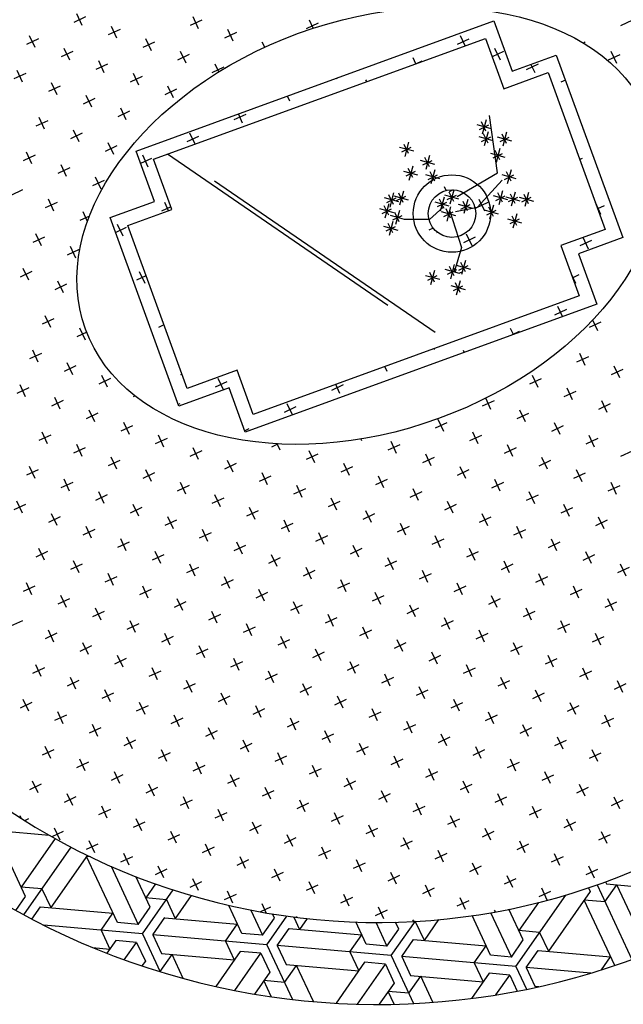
# Model space of a CAD drawing. Header units: millimetres. Extents: x -30782 to 40110, y 35885 to 73818.
# Tile 3 of 166: x -24744 to -23860, y 37440 to 38881. Entities that reach past the tile are written whole.
import ezdxf

# ---------------------------------------------------------------- set-up
doc = ezdxf.new("R2010")
doc.units = ezdxf.units.MM

# ---------------------------------------------------------------- blocks, each defined once
blk = doc.blocks.new('A$C30AE1D3B')
for p, q in [((939.1, 1445.2, -685.7), (921.9, 1437.2, -685.7)), ((934.5, 1432.6, -685.7), (926.5, 1449.9, -685.7)), ((1104.8, 1427.9, -685.7), (1096.8, 1445.2, -685.7)), ((989.8, 1426.8, -685.7), (972.5, 1418.8, -685.7)), ((985.1, 1414.2, -685.7), (977.1, 1431.4, -685.7)), ((1013.2, 1248.8, -685.7), (1537, 1439.4, -685.7)), ((1109.4, 1440.6, -685.7), (1092.2, 1432.5, -685.7)), ((1155.5, 1409.5, -685.7), (1147.4, 1426.8, -685.7)), ((1279.8, 1435.9, -685.7), (1262.5, 1427.9, -685.7)), ((1272.7, 1428.6, -685.7), (1267.1, 1440.5, -685.7)), ((1537, 1439.4, -685.7), (1563.8, 1365.8, -685.7)), ((1740.1, 1440.4, -685.7), (1722.8, 1432.4, -685.7)), ((870.1, 1413, -685.7), (852.8, 1405, -685.7)), ((865.5, 1400.4, -685.7), (857.4, 1417.6, -685.7)), ((1035.8, 1395.7, -685.7), (1027.7, 1413, -685.7)), ((1038.9, 1236.8, -685.7), (1525.1, 1413.8, -685.7)), ((1160.1, 1422.2, -685.7), (1142.8, 1414.1, -685.7)), ((1500.7, 1412.9, -685.7), (1483.5, 1404.8, -685.7)), ((1494.9, 1402.8, -685.7), (1488.1, 1417.5, -685.7)), ((1525.1, 1413.8, -685.7), (1551.9, 1340.2, -685.7)), ((1658.5, 1412.5, -685.7), (1658.4, 1412.8, -685.7)), ((916.1, 1382, -685.7), (908, 1399.2, -685.7)), ((1040.4, 1408.4, -685.7), (1023.1, 1400.3, -685.7)), ((1201.6, 1400.8, -685.7), (1198.1, 1408.3, -685.7)), ((1546.8, 1381.8, -685.7), (1538.7, 1399, -685.7)), ((1671.1, 1408.2, -685.7), (1668.2, 1406.9, -685.7)), ((920.7, 1394.6, -685.7), (903.4, 1386.6, -685.7)), ((1091, 1390, -685.7), (1073.8, 1381.9, -685.7)), ((1086.4, 1377.3, -685.7), (1078.4, 1394.6, -685.7)), ((1423, 1376.7, -685.7), (1419, 1385.3, -685.7)), ((1551.4, 1394.4, -685.7), (1534.9, 1386.8, -685.7)), ((1563.8, 1365.8, -685.7), (1628.5, 1389.4, -685.7)), ((1628.5, 1389.4, -685.7), (1725.8, 1122.2, -685.7)), ((1721.7, 1389.8, -685.7), (1704.4, 1381.7, -685.7)), ((1717.1, 1377.1, -685.7), (1709, 1394.4, -685.7)), ((971.3, 1376.2, -685.7), (954.1, 1368.1, -685.7)), ((966.7, 1363.5, -685.7), (958.7, 1380.8, -685.7)), ((1141.6, 1371.5, -685.7), (1124.4, 1363.5, -685.7)), ((1134.3, 1364.7, -685.7), (1129, 1376.1, -685.7)), ((1431.7, 1380.6, -685.7), (1423.4, 1376.8, -685.7)), ((1602, 1376, -685.7), (1584.7, 1367.9, -685.7)), ((1597.4, 1363.3, -685.7), (1591.5, 1375.9, -685.7)), ((851.6, 1362.4, -685.7), (834.4, 1354.4, -685.7)), ((847, 1349.7, -685.7), (839, 1367, -685.7)), ((1022, 1357.8, -685.7), (1004.7, 1349.7, -685.7)), ((1017.3, 1345.1, -685.7), (1009.3, 1362.4, -685.7)), ((1307.4, 1354.2, -685.7), (1306.7, 1355.6, -685.7)), ((1551.9, 1340.2, -685.7), (1616.6, 1363.7, -685.7)), ((1616.6, 1363.7, -685.7), (1700.1, 1134.1, -685.7)), ((902.3, 1344, -685.7), (885, 1335.9, -685.7)), ((897.7, 1331.3, -685.7), (889.6, 1348.6, -685.7)), ((1068, 1326.7, -685.7), (1059.9, 1343.9, -685.7)), ((1351.1, 1350.5, -685.7), (1349.9, 1353.1, -685.7)), ((1641.9, 1352.6, -685.7), (1635.4, 1349.5, -685.7)), ((948.3, 1312.9, -685.7), (940.2, 1330.2, -685.7)), ((1072.6, 1339.3, -685.7), (1055.3, 1331.3, -685.7)), ((1238.3, 1322, -685.7), (1234.8, 1329.4, -685.7)), ((952.9, 1325.6, -685.7), (935.6, 1317.5, -685.7)), ((998.9, 1294.5, -685.7), (990.9, 1311.7, -685.7)), ((879.2, 1280.7, -685.7), (871.2, 1298, -685.7)), ((1003.5, 1307.1, -685.7), (986.3, 1299.1, -685.7)), ((1173.9, 1302.5, -685.7), (1156.6, 1294.4, -685.7)), ((1169.2, 1289.8, -685.7), (1163, 1303.3, -685.7)), ((1542.7, 1217.2, -685.7), (1530.9, 1300.7, -685.7)), ((883.8, 1293.3, -685.7), (866.6, 1285.3, -685.7)), ((1041.5, 1293.2, -685.7), (1041.5, 1293.3, -685.7)), ((1533.2, 1281.3, -685.7), (1512.5, 1287.1, -685.7)), ((1529.1, 1286.7, -685.7), (1515.5, 1280.1, -685.7)), ((1525.6, 1277.8, -685.7), (1518.9, 1291.5, -685.7)), ((1525.7, 1294.5, -685.7), (1520, 1273.8, -685.7)), ((934.5, 1274.9, -685.7), (917.2, 1266.9, -685.7)), ((929.9, 1262.3, -685.7), (921.8, 1279.5, -685.7)), ((1104.8, 1270.3, -685.7), (1087.5, 1262.2, -685.7)), ((1099.6, 1258.9, -685.7), (1092.1, 1274.9, -685.7)), ((1536.2, 1263.8, -685.7), (1515.5, 1269.5, -685.7)), ((1532.1, 1269.2, -685.7), (1518.5, 1262.5, -685.7)), ((1528.6, 1260.3, -685.7), (1521.9, 1274, -685.7)), ((1528.7, 1277, -685.7), (1523, 1256.3, -685.7)), ((1563.4, 1263.5, -685.7), (1542.7, 1269.2, -685.7)), ((1559.3, 1268.9, -685.7), (1545.7, 1262.3, -685.7)), ((1555.8, 1260, -685.7), (1549.1, 1273.7, -685.7)), ((1555.9, 1276.7, -685.7), (1550.2, 1256, -685.7)), ((1668.1, 1280.7, -685.7), (1667.6, 1280.5, -685.7)), ((985.1, 1256.5, -685.7), (967.8, 1248.4, -685.7)), ((980.5, 1243.8, -685.7), (972.4, 1261.1, -685.7)), ((1419.9, 1248.5, -685.7), (1399.2, 1254.3, -685.7)), ((1415.8, 1254, -685.7), (1402.1, 1247.3, -685.7)), ((1412.3, 1245.1, -685.7), (1405.6, 1258.7, -685.7)), ((1412.4, 1261.8, -685.7), (1406.7, 1241.1, -685.7)), ((865.4, 1242.7, -685.7), (848.1, 1234.7, -685.7)), ((860.8, 1230.1, -685.7), (852.7, 1247.3, -685.7)), ((1040, 1175.2, -685.7), (1013.2, 1248.8, -685.7)), ((1031.1, 1225.4, -685.7), (1023.1, 1242.7, -685.7)), ((1381.8, 1022.6, -685.7), (1059.1, 1244.3, -685.7)), ((1443, 1225.7, -685.7), (1436.3, 1239.4, -685.7)), ((1443.1, 1242.4, -685.7), (1437.4, 1221.7, -685.7)), ((1553.5, 1239.5, -685.7), (1532.8, 1245.3, -685.7)), ((1549.4, 1245, -685.7), (1535.8, 1238.3, -685.7)), ((1545.9, 1236.1, -685.7), (1539.2, 1249.8, -685.7)), ((1546, 1252.8, -685.7), (1540.3, 1232.1, -685.7)), ((911.4, 1211.6, -685.7), (903.4, 1228.9, -685.7)), ((1035.7, 1238.1, -685.7), (1019.8, 1230.6, -685.7)), ((1065.6, 1163.2, -685.7), (1038.9, 1236.8, -685.7)), ((1418.4, 1226.7, -685.7), (1412.7, 1206, -685.7)), ((1450.6, 1229.2, -685.7), (1429.9, 1235, -685.7)), ((1446.5, 1234.7, -685.7), (1432.9, 1228, -685.7)), ((1666.4, 1237.9, -685.7), (1663, 1236.3, -685.7)), ((916, 1224.3, -685.7), (898.8, 1216.2, -685.7)), ((1425.9, 1213.4, -685.7), (1405.2, 1219.2, -685.7)), ((1421.8, 1218.9, -685.7), (1408.1, 1212.2, -685.7)), ((1418.3, 1210, -685.7), (1411.6, 1223.6, -685.7)), ((1458.2, 1208.3, -685.7), (1437.5, 1214, -685.7)), ((1454.2, 1213.7, -685.7), (1440.5, 1207, -685.7)), ((1450.6, 1204.8, -685.7), (1444, 1218.5, -685.7)), ((1450.8, 1221.5, -685.7), (1445, 1200.8, -685.7)), ((1483.6, 1182.4, -685.7), (1542.7, 1217.2, -685.7)), ((1570, 1208.3, -685.7), (1549.3, 1214, -685.7)), ((1565.9, 1213.7, -685.7), (1552.2, 1207, -685.7)), ((1562.4, 1204.8, -685.7), (1555.7, 1218.5, -685.7)), ((1562.5, 1221.5, -685.7), (1556.7, 1200.8, -685.7)), ((966.7, 1205.9, -685.7), (949.4, 1197.8, -685.7)), ((962.1, 1193.2, -685.7), (954, 1210.5, -685.7)), ((1451, 983.2, -685.7), (1128.3, 1204.9, -685.7)), ((1467.5, 1191.1, -685.7), (1465, 1196.5, -685.7)), ((1513.3, 1166.6, -685.7), (1549.3, 1206.3, -685.7)), ((847, 1192.1, -685.7), (829.7, 1184, -685.7)), ((1390.2, 1170.9, -685.7), (1383.5, 1184.6, -685.7)), ((1390.3, 1187.6, -685.7), (1384.6, 1166.9, -685.7)), ((1412, 1177.1, -685.7), (1391.3, 1182.8, -685.7)), ((1408, 1182.5, -685.7), (1394.3, 1175.8, -685.7)), ((1404.4, 1173.6, -685.7), (1397.8, 1187.3, -685.7)), ((1404.6, 1190.3, -685.7), (1398.8, 1169.6, -685.7)), ((1486, 1178.5, -685.7), (1465.3, 1184.3, -685.7)), ((1481.9, 1184, -685.7), (1468.2, 1177.3, -685.7)), ((1477.6, 1191.9, -685.7), (1471.6, 1189.1, -685.7)), ((1478.4, 1175.1, -685.7), (1471.7, 1188.8, -685.7)), ((1478.5, 1191.8, -685.7), (1472.8, 1171.1, -685.7)), ((1557.5, 1177.5, -685.7), (1536.8, 1183.2, -685.7)), ((1553.4, 1182.9, -685.7), (1539.7, 1176.2, -685.7)), ((1549.9, 1174, -685.7), (1543.2, 1187.7, -685.7)), ((1550, 1190.7, -685.7), (1544.3, 1170, -685.7)), ((1568.3, 1172.2, -685.7), (1561.6, 1185.9, -685.7)), ((1568.4, 1188.9, -685.7), (1562.7, 1168.2, -685.7)), ((1587.9, 1171.8, -685.7), (1581.3, 1185.4, -685.7)), ((1588.1, 1188.4, -685.7), (1582.3, 1167.7, -685.7)), ((897.6, 1173.7, -685.7), (880.3, 1165.6, -685.7)), ((893, 1161, -685.7), (885, 1178.3, -685.7)), ((975.3, 1151.6, -685.7), (1040, 1175.2, -685.7)), ((1060.9, 1161.5, -685.7), (1055.3, 1173.6, -685.7)), ((1383.3, 1154.9, -685.7), (1376.6, 1168.6, -685.7)), ((1397.8, 1174.4, -685.7), (1377.1, 1180.2, -685.7)), ((1383.4, 1171.6, -685.7), (1377.7, 1150.9, -685.7)), ((1393.7, 1179.8, -685.7), (1380, 1173.2, -685.7)), ((1471.9, 1168.3, -685.7), (1451.2, 1174.1, -685.7)), ((1467.8, 1173.8, -685.7), (1454.2, 1167.1, -685.7)), ((1464.3, 1164.9, -685.7), (1457.6, 1178.6, -685.7)), ((1464.4, 1181.6, -685.7), (1458.7, 1160.9, -685.7)), ((1506.2, 1164.7, -685.7), (1485.5, 1170.5, -685.7)), ((1502.2, 1170.2, -685.7), (1488.5, 1163.5, -685.7)), ((1498.6, 1161.3, -685.7), (1492, 1174.9, -685.7)), ((1498.8, 1178, -685.7), (1493, 1157.3, -685.7)), ((1528.3, 1173.5, -685.7), (1511, 1165.4, -685.7)), ((1523.7, 1160.8, -685.7), (1515.6, 1178.1, -685.7)), ((1536.5, 1169.7, -685.7), (1530.7, 1149, -685.7)), ((1575.9, 1175.7, -685.7), (1555.2, 1181.5, -685.7)), ((1571.8, 1181.1, -685.7), (1558.2, 1174.5, -685.7)), ((1595.5, 1175.2, -685.7), (1574.8, 1181, -685.7)), ((1591.5, 1180.7, -685.7), (1577.8, 1174, -685.7)), ((1694, 1156.2, -685.7), (1685.9, 1173.4, -685.7)), ((1698.6, 1168.8, -685.7), (1689.1, 1164.4, -685.7)), ((944.9, 1153.7, -685.7), (931, 1147.2, -685.7)), ((942, 1146, -685.7), (935.6, 1159.8, -685.7)), ((1001, 1139.7, -685.7), (1065.6, 1163.2, -685.7)), ((1064.2, 1167.2, -685.7), (1050.7, 1160.9, -685.7)), ((1390.9, 1158.3, -685.7), (1370.2, 1164.1, -685.7)), ((1386.8, 1163.8, -685.7), (1373.2, 1157.1, -685.7)), ((1406.3, 1148.7, -685.7), (1385.6, 1154.5, -685.7)), ((1402.2, 1154.1, -685.7), (1388.5, 1147.5, -685.7)), ((1398.7, 1145.2, -685.7), (1392, 1158.9, -685.7)), ((1394.8, 1153.2, -685.7), (1393, 1152.4, -685.7)), ((1398.8, 1161.9, -685.7), (1393.1, 1141.2, -685.7)), ((1462.7, 1166.8, -685.7), (1442.7, 1148.9, -685.7)), ((1481.4, 1154, -685.7), (1460.7, 1159.8, -685.7)), ((1477.3, 1159.4, -685.7), (1463.6, 1152.8, -685.7)), ((1473.8, 1150.5, -685.7), (1467.1, 1164.2, -685.7)), ((1473.9, 1167.2, -685.7), (1468.2, 1146.5, -685.7)), ((1472.3, 1162.4, -685.7), (1489.6, 1107.5, -685.7)), ((1481.1, 1160.2, -685.7), (1513.3, 1166.6, -685.7)), ((1544, 1156.4, -685.7), (1523.3, 1162.2, -685.7)), ((1539.9, 1161.9, -685.7), (1526.2, 1155.2, -685.7)), ((1536.4, 1153, -685.7), (1529.7, 1166.7, -685.7)), ((1570.7, 1140.1, -685.7), (1564, 1153.7, -685.7)), ((1570.8, 1156.8, -685.7), (1565.1, 1136.1, -685.7)), ((1075.8, 875.5, -685.7), (975.3, 1151.6, -685.7)), ((994.3, 1124.1, -685.7), (986.2, 1141.4, -685.7)), ((1087.8, 901.2, -685.7), (1001, 1139.7, -685.7)), ((1389.3, 1129.1, -685.7), (1382.6, 1142.8, -685.7)), ((1389.4, 1145.8, -685.7), (1383.7, 1125.1, -685.7)), ((1442.7, 1148.9, -685.7), (1405.6, 1148.7, -685.7)), ((1578.3, 1143.5, -685.7), (1557.6, 1149.3, -685.7)), ((1574.2, 1149, -685.7), (1560.6, 1142.3, -685.7)), ((874.6, 1110.4, -685.7), (866.5, 1127.6, -685.7)), ((998.9, 1136.8, -685.7), (983.4, 1129.6, -685.7)), ((1396.9, 1132.6, -685.7), (1376.2, 1138.3, -685.7)), ((1392.8, 1138, -685.7), (1379.2, 1131.4, -685.7)), ((1448.2, 1136.1, -685.7), (1442, 1133.2, -685.7)), ((1454.6, 1128.6, -685.7), (1453.7, 1130.5, -685.7)), ((1505.2, 1110.2, -685.7), (1497.2, 1127.4, -685.7)), ((1700.1, 1134.1, -685.7), (1635.4, 1110.6, -685.7)), ((879.2, 1123, -685.7), (861.9, 1115, -685.7)), ((1509.8, 1122.8, -685.7), (1492.6, 1114.8, -685.7)), ((1635.4, 1110.6, -685.7), (1662.2, 1037, -685.7)), ((1725.8, 1122.2, -685.7), (1661.1, 1098.6, -685.7)), ((1680.2, 1118.2, -685.7), (1662.9, 1110.1, -685.7)), ((1675.6, 1105.5, -685.7), (1667.7, 1122.3, -685.7)), ((929.8, 1104.6, -685.7), (912.5, 1096.5, -685.7)), ((925.2, 1091.9, -685.7), (917.2, 1109.2, -685.7)), ((1489.6, 1107.5, -685.7), (1478.8, 1071.7, -685.7)), ((1661.1, 1098.6, -685.7), (1687.9, 1025, -685.7)), ((1479.2, 1082.8, -685.7), (1473.5, 1062.1, -685.7)), ((1503.2, 1075.5, -685.7), (1482.5, 1081.3, -685.7)), ((1499.1, 1081, -685.7), (1485.4, 1074.3, -685.7)), ((1495.6, 1072.1, -685.7), (1488.9, 1085.7, -685.7)), ((1495.7, 1088.8, -685.7), (1489.9, 1068.1, -685.7)), ((860.8, 1072.4, -685.7), (843.5, 1064.3, -685.7)), ((856.1, 1059.7, -685.7), (848.1, 1077, -685.7)), ((1026.5, 1055.1, -685.7), (1018.4, 1072.3, -685.7)), ((1457.8, 1060.7, -685.7), (1437.1, 1066.5, -685.7)), ((1450.2, 1057.2, -685.7), (1443.5, 1070.9, -685.7)), ((1450.3, 1073.9, -685.7), (1444.6, 1053.2, -685.7)), ((1486.7, 1069.5, -685.7), (1466, 1075.3, -685.7)), ((1482.6, 1075, -685.7), (1469, 1068.3, -685.7)), ((1479.1, 1066.1, -685.7), (1472.4, 1079.7, -685.7)), ((1481.5, 1071, -685.7), (1478.8, 1076.8, -685.7)), ((1491.1, 1072, -685.7), (1486.1, 1069.7, -685.7)), ((1657.1, 1054.9, -685.7), (1650.7, 1068.8, -685.7)), ((1661.7, 1067.6, -685.7), (1652.7, 1063.3, -685.7)), ((911.4, 1054, -685.7), (894.1, 1045.9, -685.7)), ((906.8, 1041.3, -685.7), (898.7, 1058.6, -685.7)), ((1027.7, 1066.2, -685.7), (1013.8, 1059.7, -685.7)), ((1453.7, 1066.1, -685.7), (1440, 1059.5, -685.7)), ((1487.8, 1042.1, -685.7), (1481.2, 1055.8, -685.7)), ((1488, 1058.8, -685.7), (1482.2, 1038.1, -685.7)), ((1495.4, 1045.6, -685.7), (1474.7, 1051.4, -685.7)), ((1491.4, 1051, -685.7), (1477.7, 1044.4, -685.7)), ((1687.9, 1025, -685.7), (1173, 837.6, -685.7)), ((1662.2, 1037, -685.7), (1184.9, 863.3, -685.7)), ((1643.3, 1016.9, -685.7), (1626.1, 1008.9, -685.7)), ((1637.6, 1006.7, -685.7), (1630.7, 1021.5, -685.7)), ((893, 1003.3, -685.7), (875.7, 995.3, -685.7)), ((888.3, 990.7, -685.7), (880.3, 1007.9, -685.7)), ((1693.9, 998.5, -685.7), (1676.7, 990.4, -685.7)), ((1689.3, 985.8, -685.7), (1682, 1001.6, -685.7)), ((940.9, 983.6, -685.7), (926.3, 976.8, -685.7)), ((939, 972.2, -685.7), (930.9, 989.5, -685.7)), ((1053.9, 994.3, -685.7), (1046, 990.6, -685.7)), ((1565.7, 980.6, -685.7), (1561.6, 989.3, -685.7)), ((1574.3, 984.7, -685.7), (1564.2, 980, -685.7)), ((874.5, 952.7, -685.7), (857.3, 944.6, -685.7)), ((869.9, 940, -685.7), (861.9, 957.3, -685.7)), ((1450, 958.3, -685.7), (1449.4, 959.5, -685.7)), ((1493.8, 954.4, -685.7), (1492.5, 957.1, -685.7)), ((1670.9, 935.2, -685.7), (1662.9, 952.5, -685.7)), ((920.6, 921.6, -685.7), (912.5, 938.9, -685.7)), ((1675.5, 947.9, -685.7), (1658.3, 939.8, -685.7)), ((925.2, 934.3, -685.7), (907.9, 926.2, -685.7)), ((1080, 922.4, -685.7), (1078.2, 921.6, -685.7)), ((1161.4, 928, -685.7), (1087.8, 901.2, -685.7)), ((1184.9, 863.3, -685.7), (1161.4, 928, -685.7)), ((1380.9, 926.1, -685.7), (1377.5, 933.4, -685.7)), ((1726.2, 929.4, -685.7), (1708.9, 921.4, -685.7)), ((1721.5, 916.8, -685.7), (1713.5, 934, -685.7)), ((975.8, 915.8, -685.7), (958.5, 907.8, -685.7)), ((971.2, 903.2, -685.7), (963.1, 920.4, -685.7)), ((1146.1, 911.2, -685.7), (1128.9, 903.1, -685.7)), ((1141.1, 899.3, -685.7), (1133.5, 915.8, -685.7)), ((1606.5, 915.7, -685.7), (1589.2, 907.6, -685.7)), ((1601.9, 903, -685.7), (1593.8, 920.3, -685.7)), ((856.1, 902.1, -685.7), (838.8, 894, -685.7)), ((851.5, 889.4, -685.7), (843.4, 906.7, -685.7)), ((1149.4, 902.3, -685.7), (1075.8, 875.5, -685.7)), ((1173, 837.6, -685.7), (1149.4, 902.3, -685.7)), ((1316.4, 906.5, -685.7), (1299.2, 898.5, -685.7)), ((1311.8, 893.9, -685.7), (1305.6, 907.2, -685.7)), ((1657.1, 897.2, -685.7), (1639.8, 889.2, -685.7)), ((1652.5, 884.6, -685.7), (1644.4, 901.8, -685.7)), ((906.7, 883.6, -685.7), (889.5, 875.6, -685.7)), ((902.1, 871, -685.7), (894.1, 888.2, -685.7)), ((1011.7, 890.5, -685.7), (1009.2, 889.4, -685.7)), ((1537.4, 883.5, -685.7), (1520.1, 875.4, -685.7)), ((1532.8, 870.8, -685.7), (1525.2, 887.1, -685.7)), ((1703.1, 866.1, -685.7), (1695.1, 883.4, -685.7)), ((957.4, 865.2, -685.7), (940.1, 857.2, -685.7)), ((952.8, 852.5, -685.7), (944.7, 869.8, -685.7)), ((1077.1, 879, -685.7), (1074.9, 878, -685.7)), ((1247.4, 874.3, -685.7), (1230.1, 866.3, -685.7)), ((1242.2, 862.8, -685.7), (1234.7, 878.9, -685.7)), ((1588, 865, -685.7), (1570.8, 857, -685.7)), ((1583.4, 852.4, -685.7), (1575.4, 869.6, -685.7)), ((1707.7, 878.8, -685.7), (1690.5, 870.7, -685.7)), ((1003.4, 834.1, -685.7), (995.3, 851.4, -685.7)), ((1468.3, 851.2, -685.7), (1451.1, 843.2, -685.7)), ((1463.7, 838.6, -685.7), (1455.7, 855.9, -685.7)), ((1634.1, 833.9, -685.7), (1626, 851.2, -685.7)), ((883.7, 820.3, -685.7), (875.6, 837.6, -685.7)), ((1008, 846.8, -685.7), (990.7, 838.7, -685.7)), ((1178.3, 842.1, -685.7), (1172.3, 839.3, -685.7)), ((1514.4, 820.2, -685.7), (1506.3, 837.4, -685.7)), ((1638.7, 846.6, -685.7), (1621.4, 838.5, -685.7)), ((888.3, 833, -685.7), (871, 825, -685.7)), ((1058.6, 828.4, -685.7), (1041.4, 820.3, -685.7)), ((1054, 815.7, -685.7), (1046, 833, -685.7)), ((1344, 824.8, -685.7), (1342.8, 827.4, -685.7)), ((1394.7, 806.4, -685.7), (1386.6, 823.7, -685.7)), ((1519, 832.8, -685.7), (1501.7, 824.8, -685.7)), ((1689.3, 828.2, -685.7), (1672, 820.1, -685.7)), ((1684.7, 815.5, -685.7), (1676.6, 832.8, -685.7)), ((938.9, 814.6, -685.7), (921.7, 806.5, -685.7)), ((934.3, 801.9, -685.7), (926.3, 819.2, -685.7)), ((1109.3, 809.9, -685.7), (1092, 801.9, -685.7)), ((1104.7, 797.3, -685.7), (1096.6, 814.5, -685.7)), ((1221.4, 820.2, -685.7), (1211.7, 815.6, -685.7)), ((1224.3, 811, -685.7), (1220, 820.3, -685.7)), ((1275, 792.6, -685.7), (1266.9, 809.9, -685.7)), ((1399.3, 819, -685.7), (1382, 811, -685.7)), ((1569.6, 814.4, -685.7), (1552.3, 806.3, -685.7)), ((1565, 801.7, -685.7), (1556.9, 819, -685.7)), ((1739.9, 809.7, -685.7), (1722.7, 801.7, -685.7)), ((989.6, 796.1, -685.7), (972.3, 788.1, -685.7)), ((985, 783.5, -685.7), (976.9, 800.8, -685.7)), ((1155.3, 778.8, -685.7), (1147.2, 796.1, -685.7)), ((1279.6, 805.3, -685.7), (1262.3, 797.2, -685.7)), ((1449.9, 800.6, -685.7), (1432.6, 792.6, -685.7)), ((1445.3, 788, -685.7), (1437.3, 805.2, -685.7)), ((1620.2, 796, -685.7), (1603, 787.9, -685.7)), ((1615.6, 783.3, -685.7), (1607.6, 800.6, -685.7)), ((869.9, 782.4, -685.7), (852.6, 774.3, -685.7)), ((865.3, 769.7, -685.7), (857.2, 787, -685.7)), ((1035.6, 765.1, -685.7), (1027.5, 782.3, -685.7)), ((1159.9, 791.5, -685.7), (1142.6, 783.4, -685.7)), ((1330.2, 786.8, -685.7), (1313, 778.8, -685.7)), ((1325.6, 774.2, -685.7), (1317.6, 791.4, -685.7)), ((1500.5, 782.2, -685.7), (1483.3, 774.1, -685.7)), ((1495.9, 769.5, -685.7), (1487.9, 786.8, -685.7)), ((1666.3, 764.9, -685.7), (1658.2, 782.1, -685.7)), ((920.5, 763.9, -685.7), (903.2, 755.9, -685.7)), ((915.9, 751.3, -685.7), (907.8, 768.6, -685.7)), ((1040.2, 777.7, -685.7), (1022.9, 769.7, -685.7)), ((1086.2, 746.6, -685.7), (1078.2, 763.9, -685.7)), ((1210.5, 773.1, -685.7), (1193.3, 765, -685.7)), ((1205.9, 760.4, -685.7), (1197.9, 777.7, -685.7)), ((1380.8, 768.4, -685.7), (1363.6, 760.4, -685.7)), ((1376.2, 755.8, -685.7), (1368.2, 773, -685.7)), ((1546.6, 751.1, -685.7), (1538.5, 768.4, -685.7)), ((1670.9, 777.5, -685.7), (1653.6, 769.5, -685.7)), ((966.5, 732.9, -685.7), (958.5, 750.1, -685.7)), ((1090.8, 759.3, -685.7), (1073.6, 751.2, -685.7)), ((1261.2, 754.6, -685.7), (1243.9, 746.6, -685.7)), ((1256.5, 742, -685.7), (1248.5, 759.2, -685.7)), ((1431.5, 750, -685.7), (1414.2, 741.9, -685.7)), ((1426.9, 737.3, -685.7), (1418.8, 754.6, -685.7)), ((1551.2, 763.8, -685.7), (1533.9, 755.7, -685.7)), ((1597.2, 732.7, -685.7), (1589.1, 749.9, -685.7)), ((1721.5, 759.1, -685.7), (1704.2, 751.1, -685.7)), ((1716.9, 746.4, -685.7), (1708.8, 763.7, -685.7)), ((846.8, 719.1, -685.7), (838.8, 736.3, -685.7)), ((971.1, 745.5, -685.7), (953.9, 737.5, -685.7)), ((1141.5, 740.9, -685.7), (1124.2, 732.8, -685.7)), ((1136.9, 728.2, -685.7), (1128.8, 745.5, -685.7)), ((1311.8, 736.2, -685.7), (1294.5, 728.2, -685.7)), ((1307.2, 723.5, -685.7), (1299.1, 740.8, -685.7)), ((1477.5, 718.9, -685.7), (1469.5, 736.2, -685.7)), ((1601.8, 745.3, -685.7), (1584.5, 737.3, -685.7)), ((851.4, 731.7, -685.7), (834.2, 723.7, -685.7)), ((1021.8, 727.1, -685.7), (1004.5, 719, -685.7)), ((1017.2, 714.4, -685.7), (1009.1, 731.7, -685.7)), ((1192.1, 722.4, -685.7), (1174.8, 714.4, -685.7)), ((1187.5, 709.8, -685.7), (1179.4, 727, -685.7)), ((1357.8, 705.1, -685.7), (1349.8, 722.4, -685.7)), ((1482.1, 731.6, -685.7), (1464.8, 723.5, -685.7)), ((1652.4, 726.9, -685.7), (1635.2, 718.8, -685.7)), ((1647.8, 714.2, -685.7), (1639.8, 731.5, -685.7)), ((902.1, 713.3, -685.7), (884.8, 705.3, -685.7)), ((897.5, 700.7, -685.7), (889.4, 717.9, -685.7)), ((1072.4, 708.7, -685.7), (1055.1, 700.6, -685.7)), ((1067.8, 696, -685.7), (1059.7, 713.3, -685.7)), ((1238.1, 691.3, -685.7), (1230.1, 708.6, -685.7)), ((1362.4, 717.8, -685.7), (1345.2, 709.7, -685.7)), ((1532.7, 713.1, -685.7), (1515.5, 705.1, -685.7)), ((1528.1, 700.5, -685.7), (1520.1, 717.7, -685.7)), ((1703.1, 708.5, -685.7), (1685.8, 700.4, -685.7)), ((1698.5, 695.8, -685.7), (1690.4, 713.1, -685.7)), ((952.7, 694.9, -685.7), (935.4, 686.8, -685.7)), ((948.1, 682.2, -685.7), (940.1, 699.5, -685.7)), ((1118.4, 677.6, -685.7), (1110.4, 694.8, -685.7)), ((1242.7, 704, -685.7), (1225.5, 696, -685.7)), ((1413.1, 699.4, -685.7), (1395.8, 691.3, -685.7)), ((1408.4, 686.7, -685.7), (1400.4, 704, -685.7)), ((1583.4, 694.7, -685.7), (1566.1, 686.6, -685.7)), ((1578.8, 682, -685.7), (1570.7, 699.3, -685.7)), ((998.7, 663.8, -685.7), (990.7, 681.1, -685.7)), ((1123, 690.2, -685.7), (1105.8, 682.2, -685.7)), ((1293.4, 685.6, -685.7), (1276.1, 677.5, -685.7)), ((1288.8, 672.9, -685.7), (1280.7, 690.2, -685.7)), ((1463.7, 680.9, -685.7), (1446.4, 672.9, -685.7)), ((1459.1, 668.3, -685.7), (1451, 685.5, -685.7)), ((1629.4, 663.6, -685.7), (1621.4, 680.9, -685.7)), ((879, 650, -685.7), (871, 667.3, -685.7)), ((1003.3, 676.5, -685.7), (986.1, 668.4, -685.7)), ((1173.7, 671.8, -685.7), (1156.4, 663.7, -685.7)), ((1169.1, 659.1, -685.7), (1161, 676.4, -685.7)), ((1344, 667.1, -685.7), (1326.7, 659.1, -685.7)), ((1339.4, 654.5, -685.7), (1331.3, 671.8, -685.7)), ((1509.7, 649.8, -685.7), (1501.7, 667.1, -685.7)), ((1634, 676.3, -685.7), (1616.7, 668.2, -685.7)), ((883.6, 662.7, -685.7), (866.4, 654.6, -685.7)), ((929.7, 631.6, -685.7), (921.6, 648.9, -685.7)), ((1054, 658, -685.7), (1036.7, 650, -685.7)), ((1049.4, 645.4, -685.7), (1041.3, 662.6, -685.7)), ((1224.3, 653.4, -685.7), (1207, 645.3, -685.7)), ((1219.7, 640.7, -685.7), (1211.6, 658, -685.7)), ((1394.6, 648.7, -685.7), (1377.4, 640.7, -685.7)), ((1390, 636.1, -685.7), (1382, 653.3, -685.7)), ((1514.3, 662.5, -685.7), (1497.1, 654.4, -685.7)), ((1560.3, 631.4, -685.7), (1552.3, 648.7, -685.7)), ((1684.6, 657.8, -685.7), (1667.4, 649.8, -685.7)), ((1680, 645.2, -685.7), (1672, 662.4, -685.7)), ((934.3, 644.3, -685.7), (917, 636.2, -685.7)), ((1104.6, 639.6, -685.7), (1087.3, 631.5, -685.7)), ((1100, 626.9, -685.7), (1091.9, 644.2, -685.7)), ((1274.9, 634.9, -685.7), (1257.7, 626.9, -685.7)), ((1270.3, 622.3, -685.7), (1262.3, 639.6, -685.7)), ((1440.6, 617.6, -685.7), (1432.6, 634.9, -685.7)), ((1564.9, 644.1, -685.7), (1547.7, 636, -685.7)), ((1735.3, 639.4, -685.7), (1718, 631.4, -685.7)), ((1730.7, 626.8, -685.7), (1722.6, 644, -685.7)), ((984.9, 625.8, -685.7), (967.6, 617.8, -685.7)), ((980.3, 613.2, -685.7), (972.3, 630.4, -685.7)), ((1155.2, 621.2, -685.7), (1138, 613.1, -685.7)), ((1150.6, 608.5, -685.7), (1142.6, 625.8, -685.7)), ((1321, 603.9, -685.7), (1312.9, 621.1, -685.7)), ((1445.3, 630.3, -685.7), (1428, 622.2, -685.7)), ((1615.6, 625.6, -685.7), (1598.3, 617.6, -685.7)), ((1611, 613, -685.7), (1602.9, 630.2, -685.7)), ((865.2, 612, -685.7), (848, 604, -685.7)), ((860.6, 599.4, -685.7), (852.6, 616.7, -685.7)), ((1035.5, 607.4, -685.7), (1018.3, 599.3, -685.7)), ((1030.9, 594.7, -685.7), (1022.9, 612, -685.7)), ((1201.3, 590.1, -685.7), (1193.2, 607.3, -685.7)), ((1325.6, 616.5, -685.7), (1308.3, 608.5, -685.7)), ((1495.9, 611.9, -685.7), (1478.6, 603.8, -685.7)), ((1491.3, 599.2, -685.7), (1483.2, 616.5, -685.7)), ((1666.2, 607.2, -685.7), (1648.9, 599.2, -685.7)), ((1661.6, 594.5, -685.7), (1653.6, 611.8, -685.7)), ((915.9, 593.6, -685.7), (898.6, 585.6, -685.7)), ((911.2, 581, -685.7), (903.2, 598.2, -685.7)), ((1081.6, 576.3, -685.7), (1073.5, 593.6, -685.7)), ((1205.9, 602.7, -685.7), (1188.6, 594.7, -685.7)), ((1376.2, 598.1, -685.7), (1358.9, 590, -685.7)), ((1371.6, 585.4, -685.7), (1363.5, 602.7, -685.7)), ((1546.5, 593.4, -685.7), (1529.3, 585.4, -685.7)), ((1541.9, 580.8, -685.7), (1533.9, 598, -685.7)), ((1712.2, 576.1, -685.7), (1704.2, 593.4, -685.7)), ((961.9, 562.5, -685.7), (953.8, 579.8, -685.7)), ((1086.2, 589, -685.7), (1068.9, 580.9, -685.7)), ((1256.5, 584.3, -685.7), (1239.2, 576.3, -685.7)), ((1251.9, 571.7, -685.7), (1243.8, 588.9, -685.7)), ((1426.8, 579.7, -685.7), (1409.6, 571.6, -685.7)), ((1422.2, 567, -685.7), (1414.2, 584.3, -685.7)), ((1592.5, 562.3, -685.7), (1584.5, 579.6, -685.7)), ((1716.8, 588.8, -685.7), (1699.6, 580.7, -685.7)), ((966.5, 575.2, -685.7), (949.2, 567.1, -685.7)), ((1136.8, 570.5, -685.7), (1119.5, 562.5, -685.7)), ((1132.2, 557.9, -685.7), (1124.2, 575.1, -685.7)), ((1307.1, 565.9, -685.7), (1289.9, 557.8, -685.7)), ((1302.5, 553.2, -685.7), (1294.5, 570.5, -685.7)), ((1472.9, 548.6, -685.7), (1464.8, 565.8, -685.7)), ((1597.2, 575, -685.7), (1579.9, 567, -685.7)), ((846.8, 561.4, -685.7), (829.5, 553.4, -685.7)), ((1017.1, 556.8, -685.7), (999.9, 548.7, -685.7)), ((1012.5, 544.1, -685.7), (1004.5, 561.4, -685.7)), ((1187.4, 552.1, -685.7), (1170.2, 544.1, -685.7)), ((1182.8, 539.5, -685.7), (1174.8, 556.7, -685.7)), ((1353.2, 534.8, -685.7), (1345.1, 552.1, -685.7)), ((1477.5, 561.2, -685.7), (1460.2, 553.2, -685.7)), ((1647.8, 556.6, -685.7), (1630.5, 548.5, -685.7)), ((1643.2, 543.9, -685.7), (1635.1, 561.2, -685.7)), ((897.4, 543, -685.7), (880.2, 534.9, -685.7)), ((892.8, 530.3, -685.7), (884.8, 547.6, -685.7)), ((1067.7, 538.3, -685.7), (1050.5, 530.3, -685.7)), ((1063.1, 525.7, -685.7), (1055.1, 542.9, -685.7)), ((1238.1, 533.7, -685.7), (1220.8, 525.6, -685.7)), ((1233.5, 521, -685.7), (1225.4, 538.3, -685.7)), ((1357.8, 547.5, -685.7), (1340.5, 539.4, -685.7)), ((1403.8, 516.4, -685.7), (1395.7, 533.6, -685.7)), ((1528.1, 542.8, -685.7), (1510.8, 534.7, -685.7)), ((1523.5, 530.1, -685.7), (1515.4, 547.4, -685.7)), ((1698.4, 538.1, -685.7), (1681.2, 530.1, -685.7)), ((1693.8, 525.5, -685.7), (1685.8, 542.8, -685.7)), ((948.1, 524.6, -685.7), (930.8, 516.5, -685.7)), ((943.4, 511.9, -685.7), (935.4, 529.2, -685.7)), ((1118.4, 519.9, -685.7), (1101.1, 511.9, -685.7)), ((1113.8, 507.2, -685.7), (1105.7, 524.5, -685.7)), ((1284.1, 502.6, -685.7), (1276, 519.9, -685.7)), ((1408.4, 529, -685.7), (1391.1, 521, -685.7)), ((1578.7, 524.4, -685.7), (1561.5, 516.3, -685.7)), ((1574.1, 511.7, -685.7), (1566.1, 529, -685.7)), ((998.7, 506.1, -685.7), (981.4, 498.1, -685.7)), ((994.1, 493.5, -685.7), (986, 510.7, -685.7)), ((1164.4, 488.8, -685.7), (1156.4, 506.1, -685.7)), ((1288.7, 515.3, -685.7), (1271.4, 507.2, -685.7)), ((1459, 510.6, -685.7), (1441.8, 502.5, -685.7)), ((1454.4, 497.9, -685.7), (1446.4, 515.2, -685.7)), ((1629.4, 505.9, -685.7), (1612.1, 497.9, -685.7)), ((1624.7, 493.3, -685.7), (1616.7, 510.6, -685.7)), ((879, 492.4, -685.7), (861.7, 484.3, -685.7)), ((874.4, 479.7, -685.7), (866.3, 497, -685.7)), ((1044.7, 475, -685.7), (1036.7, 492.3, -685.7)), ((1169, 501.5, -685.7), (1151.7, 493.4, -685.7)), ((1339.3, 496.8, -685.7), (1322.1, 488.8, -685.7)), ((1334.7, 484.2, -685.7), (1326.7, 501.4, -685.7)), ((1509.7, 492.2, -685.7), (1492.4, 484.1, -685.7)), ((1505.1, 479.5, -685.7), (1497, 496.8, -685.7)), ((1675.4, 474.9, -685.7), (1667.3, 492.1, -685.7)), ((925, 461.3, -685.7), (917, 478.5, -685.7)), ((1049.3, 487.7, -685.7), (1032.1, 479.7, -685.7)), ((1219.6, 483, -685.7), (1202.4, 475, -685.7)), ((1215, 470.4, -685.7), (1207, 487.7, -685.7)), ((1390, 478.4, -685.7), (1372.7, 470.3, -685.7)), ((1385.4, 465.7, -685.7), (1377.3, 483, -685.7)), ((1555.7, 461.1, -685.7), (1547.6, 478.3, -685.7)), ((1680, 487.5, -685.7), (1662.7, 479.5, -685.7)), ((929.6, 473.9, -685.7), (912.4, 465.9, -685.7)), ((1100, 469.3, -685.7), (1082.7, 461.2, -685.7)), ((1095.3, 456.6, -685.7), (1087.3, 473.9, -685.7)), ((1270.3, 464.6, -685.7), (1253, 456.6, -685.7)), ((1265.7, 452, -685.7), (1257.6, 469.2, -685.7)), ((1436, 447.3, -685.7), (1427.9, 464.6, -685.7)), ((1560.3, 473.7, -685.7), (1543, 465.7, -685.7)), ((1730.6, 469.1, -685.7), (1713.4, 461, -685.7)), ((1726, 456.4, -685.7), (1718, 473.7, -685.7)), ((980.3, 455.5, -685.7), (963, 447.4, -685.7)), ((975.7, 442.8, -685.7), (967.6, 460.1, -685.7)), ((1150.6, 450.8, -685.7), (1133.3, 442.8, -685.7)), ((1146, 438.2, -685.7), (1137.9, 455.5, -685.7)), ((1316.3, 433.5, -685.7), (1308.3, 450.8, -685.7)), ((1440.6, 460, -685.7), (1423.3, 451.9, -685.7)), ((1610.9, 455.3, -685.7), (1593.7, 447.3, -685.7)), ((1606.3, 442.7, -685.7), (1598.3, 459.9, -685.7)), ((860.6, 441.7, -685.7), (843.3, 433.7, -685.7)), ((856, 429.1, -685.7), (847.9, 446.3, -685.7)), ((1030.9, 437.1, -685.7), (1013.6, 429, -685.7)), ((1026.3, 424.4, -685.7), (1018.2, 441.7, -685.7)), ((1201.2, 432.4, -685.7), (1184, 424.4, -685.7)), ((1196.6, 419.8, -685.7), (1188.6, 437, -685.7)), ((1320.9, 446.2, -685.7), (1303.6, 438.1, -685.7)), ((1366.9, 415.1, -685.7), (1358.9, 432.4, -685.7)), ((1491.2, 441.5, -685.7), (1474, 433.5, -685.7)), ((1486.6, 428.9, -685.7), (1478.6, 446.1, -685.7)), ((1661.6, 436.9, -685.7), (1644.3, 428.8, -685.7)), ((1657, 424.2, -685.7), (1648.9, 441.5, -685.7)), ((911.2, 423.3, -685.7), (893.9, 415.2, -685.7)), ((906.6, 410.6, -685.7), (898.5, 427.9, -685.7)), ((1081.5, 418.6, -685.7), (1064.3, 410.6, -685.7)), ((1076.9, 406, -685.7), (1068.9, 423.2, -685.7)), ((1247.2, 401.3, -685.7), (1239.2, 418.6, -685.7)), ((1371.5, 427.8, -685.7), (1354.3, 419.7, -685.7)), ((1541.9, 423.1, -685.7), (1524.6, 415.1, -685.7)), ((1537.3, 410.5, -685.7), (1529.2, 427.7, -685.7)), ((1712.2, 418.5, -685.7), (1694.9, 410.4, -685.7)), ((1707.6, 405.8, -685.7), (1699.5, 423.1, -685.7)), ((961.8, 404.9, -685.7), (944.6, 396.8, -685.7)), ((957.2, 392.2, -685.7), (949.2, 409.5, -685.7)), ((1127.5, 387.6, -685.7), (1119.5, 404.8, -685.7)), ((1251.8, 414, -685.7), (1234.6, 405.9, -685.7)), ((1422.2, 409.3, -685.7), (1404.9, 401.3, -685.7)), ((1417.6, 396.7, -685.7), (1409.5, 413.9, -685.7)), ((1592.5, 404.7, -685.7), (1575.2, 396.6, -685.7)), ((1587.9, 392, -685.7), (1579.8, 409.3, -685.7)), ((1007.9, 373.8, -685.7), (999.8, 391, -685.7)), ((1132.2, 400.2, -685.7), (1114.9, 392.2, -685.7)), ((1302.5, 395.6, -685.7), (1285.2, 387.5, -685.7)), ((1297.9, 382.9, -685.7), (1289.8, 400.2, -685.7)), ((1472.8, 390.9, -685.7), (1455.5, 382.9, -685.7)), ((1468.2, 378.2, -685.7), (1460.1, 395.5, -685.7)), ((1638.5, 373.6, -685.7), (1630.5, 390.9, -685.7)), ((888.2, 360, -685.7), (880.1, 377.3, -685.7)), ((1012.5, 386.4, -685.7), (995.2, 378.4, -685.7)), ((1182.8, 381.8, -685.7), (1165.5, 373.7, -685.7)), ((1178.2, 369.1, -685.7), (1170.1, 386.4, -685.7)), ((1353.1, 377.1, -685.7), (1335.8, 369.1, -685.7)), ((1348.5, 364.5, -685.7), (1340.5, 381.7, -685.7)), ((1518.8, 359.8, -685.7), (1510.8, 377.1, -685.7)), ((1643.1, 386.3, -685.7), (1625.9, 378.2, -685.7)), ((892.8, 372.7, -685.7), (875.5, 364.6, -685.7)), ((1063.1, 368, -685.7), (1045.8, 360, -685.7)), ((1058.5, 355.4, -685.7), (1050.4, 372.6, -685.7)), ((1233.4, 363.4, -685.7), (1216.2, 355.3, -685.7)), ((1228.8, 350.7, -685.7), (1220.8, 368, -685.7)), ((1399.1, 346, -685.7), (1391.1, 363.3, -685.7)), ((1523.4, 372.5, -685.7), (1506.2, 364.4, -685.7)), ((1693.8, 367.8, -685.7), (1676.5, 359.8, -685.7)), ((1689.2, 355.2, -685.7), (1681.1, 372.4, -685.7)), ((943.4, 354.2, -685.7), (926.1, 346.2, -685.7)), ((938.8, 341.6, -685.7), (930.7, 358.8, -685.7)), ((1113.7, 349.6, -685.7), (1096.5, 341.5, -685.7)), ((1109.1, 336.9, -685.7), (1101.1, 354.2, -685.7)), ((1279.4, 332.3, -685.7), (1271.4, 349.5, -685.7)), ((1403.7, 358.7, -685.7), (1386.5, 350.7, -685.7)), ((1574.1, 354, -685.7), (1556.8, 346, -685.7)), ((1569.5, 341.4, -685.7), (1561.4, 358.7, -685.7)), ((994, 335.8, -685.7), (976.8, 327.8, -685.7)), ((989.4, 323.1, -685.7), (981.4, 340.4, -685.7)), ((1159.8, 318.5, -685.7), (1151.7, 335.8, -685.7)), ((1284.1, 344.9, -685.7), (1266.8, 336.9, -685.7)), ((1454.4, 340.3, -685.7), (1437.1, 332.2, -685.7)), ((1449.8, 327.6, -685.7), (1441.7, 344.9, -685.7)), ((1624.7, 335.6, -685.7), (1607.4, 327.6, -685.7)), ((1620.1, 323, -685.7), (1612, 340.2, -685.7)), ((874.3, 322, -685.7), (857.1, 314, -685.7)), ((869.7, 309.4, -685.7), (861.7, 326.6, -685.7)), ((1044.7, 317.4, -685.7), (1027.4, 309.3, -685.7)), ((1040.1, 304.7, -685.7), (1032, 322, -685.7)), ((1164.4, 331.2, -685.7), (1147.1, 323.1, -685.7)), ((1210.4, 300.1, -685.7), (1202.3, 317.3, -685.7)), ((1334.7, 326.5, -685.7), (1317.4, 318.4, -685.7)), ((1330.1, 313.8, -685.7), (1322, 331.1, -685.7)), ((1505, 321.8, -685.7), (1487.7, 313.8, -685.7)), ((1500.4, 309.2, -685.7), (1492.4, 326.5, -685.7)), ((1675.3, 317.2, -685.7), (1658.1, 309.1, -685.7)), ((1670.7, 304.5, -685.7), (1662.7, 321.8, -685.7)), ((925, 303.6, -685.7), (907.7, 295.6, -685.7)), ((920.4, 290.9, -685.7), (912.3, 308.2, -685.7)), ((1090.7, 286.3, -685.7), (1082.6, 303.6, -685.7)), ((1215, 312.7, -685.7), (1197.7, 304.7, -685.7)), ((1385.3, 308.1, -685.7), (1368.1, 300, -685.7)), ((1380.7, 295.4, -685.7), (1372.7, 312.7, -685.7)), ((1555.6, 303.4, -685.7), (1538.4, 295.4, -685.7)), ((1551, 290.8, -685.7), (1543, 308, -685.7)), ((1721.4, 286.1, -685.7), (1713.3, 303.4, -685.7)), ((971, 272.5, -685.7), (962.9, 289.8, -685.7)), ((1095.3, 298.9, -685.7), (1078, 290.9, -685.7)), ((1265.6, 294.3, -685.7), (1248.4, 286.2, -685.7)), ((1261, 281.6, -685.7), (1253, 298.9, -685.7)), ((1435.9, 289.6, -685.7), (1418.7, 281.6, -685.7)), ((1431.3, 277, -685.7), (1423.3, 294.2, -685.7)), ((1601.7, 272.3, -685.7), (1593.6, 289.6, -685.7)), ((1726, 298.8, -685.7), (1708.7, 290.7, -685.7)), ((844.9, 272.5, -685.7), (843.3, 276, -685.7)), ((975.6, 285.2, -685.7), (958.3, 277.1, -685.7)), ((1145.9, 280.5, -685.7), (1128.7, 272.5, -685.7)), ((1141.3, 267.9, -685.7), (1133.3, 285.1, -685.7)), ((1316.3, 275.9, -685.7), (1299, 267.8, -685.7)), ((1311.6, 263.2, -685.7), (1303.6, 280.5, -685.7)), ((1482, 258.6, -685.7), (1473.9, 275.8, -685.7)), ((1606.3, 285, -685.7), (1589, 276.9, -685.7)), ((855.9, 271.4, -685.7), (850.6, 268.9, -685.7)), ((1026.2, 266.7, -685.7), (1009, 258.7, -685.7)), ((1021.6, 254.1, -685.7), (1013.6, 271.4, -685.7)), ((1196.6, 262.1, -685.7), (1179.3, 254, -685.7)), ((1192, 249.4, -685.7), (1183.9, 266.7, -685.7)), ((1362.3, 244.8, -685.7), (1354.2, 262, -685.7)), ((1486.6, 271.2, -685.7), (1469.3, 263.2, -685.7)), ((1656.9, 266.6, -685.7), (1639.6, 258.5, -685.7)), ((1652.3, 253.9, -685.7), (1644.2, 271.2, -685.7)), ((791.2, 255.9, -685.7), (886.1, 247.6, -685.7)), ((851.5, 157.9, -685.7), (806.4, 254.6, -685.7)), ((906.5, 253, -685.7), (890.1, 245.3, -685.7)), ((901.9, 240.3, -685.7), (893.9, 257.6, -685.7)), ((1076.9, 248.3, -685.7), (1059.6, 240.3, -685.7)), ((1072.3, 235.7, -685.7), (1064.2, 252.9, -685.7)), ((1242.6, 231, -685.7), (1234.5, 248.3, -685.7)), ((1366.9, 257.4, -685.7), (1349.6, 249.4, -685.7)), ((1537.2, 252.8, -685.7), (1519.9, 244.7, -685.7)), ((1532.6, 240.1, -685.7), (1524.6, 257.4, -685.7)), ((1707.5, 248.1, -685.7), (1690.3, 240.1, -685.7)), ((1702.9, 235.5, -685.7), (1694.9, 252.7, -685.7)), ((894.8, 242.7, -685.7), (845.1, 171.7, -685.7)), ((957.2, 234.5, -685.7), (939.9, 226.5, -685.7)), ((952.6, 221.9, -685.7), (944.5, 239.1, -685.7)), ((1122.9, 217.2, -685.7), (1114.8, 234.5, -685.7)), ((1247.2, 243.7, -685.7), (1229.9, 235.6, -685.7)), ((1417.5, 239, -685.7), (1400.3, 231, -685.7)), ((1412.9, 226.4, -685.7), (1404.9, 243.6, -685.7)), ((1587.8, 234.4, -685.7), (1570.6, 226.3, -685.7)), ((1583.2, 221.7, -685.7), (1575.2, 239, -685.7)), ((848.8, 131.1, -685.7), (918.2, 230.1, -685.7)), ((942, 218.1, -685.7), (888.3, 141.5, -685.7)), ((985.8, 119.7, -685.7), (940.8, 216.4, -685.7)), ((946.6, 215.8, -685.7), (940.8, 216.3, -685.7)), ((1003.2, 203.5, -685.7), (995.2, 220.7, -685.7)), ((1127.5, 229.9, -685.7), (1110.2, 221.8, -685.7)), ((1297.8, 225.2, -685.7), (1280.6, 217.2, -685.7)), ((1293.2, 212.6, -685.7), (1285.2, 229.8, -685.7)), ((1468.2, 220.6, -685.7), (1450.9, 212.5, -685.7)), ((1463.5, 207.9, -685.7), (1455.5, 225.2, -685.7)), ((1633.9, 203.3, -685.7), (1625.8, 220.5, -685.7)), ((976.6, 202, -685.7), (1016.2, 117, -685.7)), ((1007.8, 216.1, -685.7), (990.5, 208.1, -685.7)), ((1053.8, 185, -685.7), (1045.8, 202.3, -685.7)), ((1178.1, 211.5, -685.7), (1160.9, 203.4, -685.7)), ((1173.5, 198.8, -685.7), (1165.5, 216.1, -685.7)), ((1348.5, 206.8, -685.7), (1331.2, 198.8, -685.7)), ((1343.9, 194.1, -685.7), (1335.8, 211.4, -685.7)), ((1518.8, 202.2, -685.7), (1501.5, 194.1, -685.7)), ((1514.2, 189.5, -685.7), (1506.1, 206.8, -685.7)), ((1638.5, 215.9, -685.7), (1621.2, 207.9, -685.7)), ((1684.5, 184.8, -685.7), (1676.4, 202.1, -685.7)), ((1058.4, 197.7, -685.7), (1041.2, 189.6, -685.7)), ((1228.8, 193, -685.7), (1211.5, 185, -685.7)), ((1224.2, 180.4, -685.7), (1216.1, 197.6, -685.7)), ((1399.1, 188.4, -685.7), (1381.8, 180.3, -685.7)), ((1394.5, 175.7, -685.7), (1386.4, 193, -685.7)), ((1564.8, 171.1, -685.7), (1556.8, 188.3, -685.7)), ((1689.1, 197.5, -685.7), (1671.8, 189.4, -685.7)), ((1033.7, 142, -685.7), (1012.7, 187, -685.7)), ((1041.6, 176.2, -685.7), (1027.3, 155.8, -685.7)), ((1109.1, 179.3, -685.7), (1091.8, 171.2, -685.7)), ((1104.5, 166.6, -685.7), (1096.4, 183.9, -685.7)), ((1279.4, 174.6, -685.7), (1262.1, 166.6, -685.7)), ((1274.8, 161.9, -685.7), (1266.7, 179.2, -685.7)), ((1445.1, 157.3, -685.7), (1437.1, 174.6, -685.7)), ((1569.4, 183.7, -685.7), (1552.2, 175.7, -685.7)), ((1688.3, 174.8, -685.7), (1739.2, 65.6, -685.7)), ((1699.9, 150, -685.7), (1717.4, 174.9, -685.7)), ((1700.7, 179.3, -685.7), (1702.2, 176.3, -685.7)), ((1702.2, 176.2, -685.7), (1808.4, 166.9, -685.7)), ((1762.4, 78.2, -685.7), (1717.3, 174.9, -685.7)), ((875.4, 169.1, -685.7), (845.1, 171.7, -685.7)), ((875.4, 169.1, -685.7), (888.3, 141.5, -685.7)), ((1022.7, 103.2, -685.7), (1067.6, 167.4, -685.7)), ((1094.1, 159.2, -685.7), (1070.5, 125.5, -685.7)), ((1159.7, 160.8, -685.7), (1142.4, 152.8, -685.7)), ((1155.1, 148.2, -685.7), (1147, 165.4, -685.7)), ((1325.4, 143.5, -685.7), (1317.4, 160.8, -685.7)), ((1449.7, 169.9, -685.7), (1432.5, 161.9, -685.7)), ((1569.2, 55.4, -685.7), (1642.5, 160, -685.7)), ((1620, 165.3, -685.7), (1602.8, 157.2, -685.7)), ((1615.4, 152.6, -685.7), (1607.4, 169.9, -685.7)), ((1678.3, 165.1, -685.7), (1617.1, 77.7, -685.7)), ((1675.7, 170.5, -685.7), (1678.2, 165.1, -685.7)), ((837.2, 137.4, -685.7), (851.5, 157.9, -685.7)), ((1057.6, 153.1, -685.7), (1027.2, 155.8, -685.7)), ((1057.6, 153.2, -685.7), (1070.5, 125.5, -685.7)), ((1168, 103.7, -685.7), (1148.9, 144.8, -685.7)), ((1203.8, 133.8, -685.7), (1197.7, 147, -685.7)), ((1330, 156.2, -685.7), (1312.8, 148.1, -685.7)), ((1500.4, 151.5, -685.7), (1483.1, 143.5, -685.7)), ((1495.7, 138.9, -685.7), (1487.7, 156.1, -685.7)), ((1602.6, 149.1, -685.7), (1573.8, 108, -685.7)), ((1699.9, 149.9, -685.7), (1669.5, 152.6, -685.7)), ((1714.2, 56.8, -685.7), (1669.5, 152.6, -685.7)), ((860.6, 124.8, -685.7), (873.1, 142.8, -685.7)), ((873.1, 142.8, -685.7), (979.4, 133.5, -685.7)), ((961.9, 108.5, -685.7), (979.4, 133.5, -685.7)), ((1016.2, 117, -685.7), (1033.7, 142, -685.7)), ((1181.2, 137.9, -685.7), (1198.4, 101.1, -685.7)), ((1210.3, 142.4, -685.7), (1195.2, 135.3, -685.7)), ((1215.9, 126.1, -685.7), (1213, 132.3, -685.7)), ((1380.7, 137.7, -685.7), (1363.4, 129.7, -685.7)), ((1376.1, 125.1, -685.7), (1368, 142.4, -685.7)), ((1532.4, 71.9, -685.7), (1505.3, 129.9, -685.7)), ((1532.4, 134.2, -685.7), (1562.8, 69.2, -685.7)), ((1539.4, 135.5, -685.7), (1538.3, 137.7, -685.7)), ((1580.2, 94.2, -685.7), (1559.2, 139.3, -685.7)), ((1022.6, 103.2, -685.7), (878, 115.9, -685.7)), ((1016.2, 117, -685.7), (985.8, 119.7, -685.7)), ((1037.8, 101.9, -685.7), (1055.3, 126.9, -685.7)), ((1055.3, 126.8, -685.7), (1161.6, 117.5, -685.7)), ((1144.1, 92.6, -685.7), (1161.6, 117.6, -685.7)), ((1198.4, 101.1, -685.7), (1215.9, 126.1, -685.7)), ((1204.8, 87.3, -685.7), (1234.2, 129.1, -685.7)), ((1244.2, 127.8, -685.7), (1252.7, 109.6, -685.7)), ((1249, 127.2, -685.7), (1248.3, 128.6, -685.7)), ((1263.8, 125.5, -685.7), (1252.7, 109.6, -685.7)), ((1350.2, 87.8, -685.7), (1334.9, 120.5, -685.7)), ((1364.3, 120, -685.7), (1380.6, 85.2, -685.7)), ((1387, 71.3, -685.7), (1422.2, 121.6, -685.7)), ((1398.1, 110.1, -685.7), (1393.3, 120.4, -685.7)), ((1419.8, 121.4, -685.7), (1418.6, 123.9, -685.7)), ((1422, 121.3, -685.7), (1419.8, 121.4, -685.7)), ((1422, 121.3, -685.7), (1434.9, 93.7, -685.7)), ((1456.2, 124.1, -685.7), (1434.9, 93.6, -685.7)), ((961.9, 108.5, -685.7), (974.8, 80.9, -685.7)), ((1022.6, 103.2, -685.7), (1048.6, 47.5, -685.7)), ((1204.8, 87.3, -685.7), (1037.8, 101.9, -685.7)), ((1037.8, 101.9, -685.7), (1050.7, 74.3, -685.7)), ((1198.4, 101.1, -685.7), (1168, 103.7, -685.7)), ((1220, 85.9, -685.7), (1237.5, 110.9, -685.7)), ((1237.5, 110.9, -685.7), (1343.8, 101.6, -685.7)), ((1326.3, 76.6, -685.7), (1343.8, 101.6, -685.7)), ((1380.6, 85.1, -685.7), (1398.1, 110.1, -685.7)), ((1604.2, 105.3, -685.7), (1573.8, 108, -685.7)), ((1604.2, 105.3, -685.7), (1617, 77.7, -685.7)), ((983.6, 93.4, -685.7), (970.5, 74.7, -685.7)), ((1013.9, 90.7, -685.7), (983.5, 93.4, -685.7)), ((996, 65.1, -685.7), (1013.9, 90.7, -685.7)), ((1013.9, 90.7, -685.7), (1026.8, 63.1, -685.7)), ((1144.1, 92.6, -685.7), (1157, 65, -685.7)), ((1204.8, 87.3, -685.7), (1242.2, 7.2, -685.7)), ((1380.6, 85.1, -685.7), (1350.2, 87.8, -685.7)), ((1402.2, 70, -685.7), (1419.7, 95, -685.7)), ((1419.7, 95, -685.7), (1526, 85.7, -685.7)), ((1562.8, 69.2, -685.7), (1580.3, 94.2, -685.7)), ((949.6, 83.1, -685.7), (974.8, 80.9, -685.7)), ((1048.4, 48, -685.7), (1065.9, 72.9, -685.7)), ((1050.7, 74.2, -685.7), (1157, 64.9, -685.7)), ((1082.3, 37.8, -685.7), (1065.9, 72.9, -685.7)), ((1165.7, 77.4, -685.7), (1129.8, 26.1, -685.7)), ((1157.9, 20.2, -685.7), (1196.1, 74.8, -685.7)), ((1196.1, 74.8, -685.7), (1165.7, 77.4, -685.7)), ((1196.1, 74.8, -685.7), (1209, 47.2, -685.7)), ((1220, 86, -685.7), (1232.9, 58.3, -685.7)), ((1387, 71.3, -685.7), (1220, 85.9, -685.7)), ((1326.3, 76.7, -685.7), (1339.2, 49, -685.7)), ((1508.5, 60.7, -685.7), (1526, 85.7, -685.7)), ((1584.4, 54.1, -685.7), (1601.9, 79, -685.7)), ((1601.9, 79, -685.7), (1708.1, 69.7, -685.7)), ((1026.8, 63.1, -685.7), (1021.9, 56.1, -685.7)), ((1232.9, 58.3, -685.7), (1339.2, 49, -685.7)), ((1347.9, 61.5, -685.7), (1306, 1.7, -685.7)), ((1337.4, 0.4, -685.7), (1378.3, 58.9, -685.7)), ((1378.3, 58.8, -685.7), (1347.9, 61.5, -685.7)), ((1378.3, 58.9, -685.7), (1391.1, 31.2, -685.7)), ((1387, 71.3, -685.7), (1419.7, 1.3, -685.7)), ((1402.2, 70, -685.7), (1415.1, 42.4, -685.7)), ((1569.2, 55.4, -685.7), (1402.2, 70, -685.7)), ((1508.5, 60.7, -685.7), (1521.3, 33.1, -685.7)), ((1562.8, 69.2, -685.7), (1532.4, 71.8, -685.7)), ((1694.7, 50.5, -685.7), (1708.2, 69.7, -685.7)), ((1048.4, 47.9, -685.7), (1046.7, 48.1, -685.7)), ((1209, 47.2, -685.7), (1186.5, 15, -685.7)), ((1230.6, 32, -685.7), (1248.1, 57, -685.7)), ((1272.8, 4.1, -685.7), (1248.1, 57, -685.7)), ((1530.1, 45.6, -685.7), (1504.3, 8.7, -685.7)), ((1560.5, 42.9, -685.7), (1530.1, 45.6, -685.7)), ((1569.2, 55.4, -685.7), (1584.8, 22, -685.7)), ((1584.4, 54.1, -685.7), (1597.3, 26.4, -685.7)), ((1679.3, 45.7, -685.7), (1584.4, 54.1, -685.7)), ((1211.2, 11.2, -685.7), (1200.2, 34.7, -685.7)), ((1230.6, 32, -685.7), (1200.2, 34.7, -685.7)), ((1391.2, 31.2, -685.7), (1369.3, 0, -685.7)), ((1412.8, 16.1, -685.7), (1430.3, 41.1, -685.7)), ((1415.1, 42.4, -685.7), (1521.4, 33.1, -685.7)), ((1448, 3, -685.7), (1430.3, 41.1, -685.7)), ((1540.1, 13.9, -685.7), (1560.5, 42.9, -685.7)), ((1560.5, 42.9, -685.7), (1571.4, 19.4, -685.7)), ((1391, 0.3, -685.7), (1382.4, 18.7, -685.7)), ((1412.8, 16.1, -685.7), (1382.4, 18.7, -685.7)), ((1597.3, 26.4, -685.7), (1603.1, 25.9, -685.7))]:
    blk.add_line(p, q)
for radius in [56.7, 34.8]:
    blk.add_circle((1475.8, 1157.4, -685.7), radius)
for radius, start, end in [(1089.4, 168.469, 338.3492), (969.4, 168.0362, 346.8505)]:
    blk.add_arc((1366.9, 1089.4, -685.7), radius, start, end)
blk.add_ellipse((1353.7, 1139.3, -685.7), major_axis=(414.6, 150.9), ratio=0.680002)

msp = doc.modelspace()

# ---------------------------------------------------------------- block references
msp.add_blockref('A$C30AE1D3B', (-25586.7, 37440.2))

doc.saveas('drawing.dxf')
